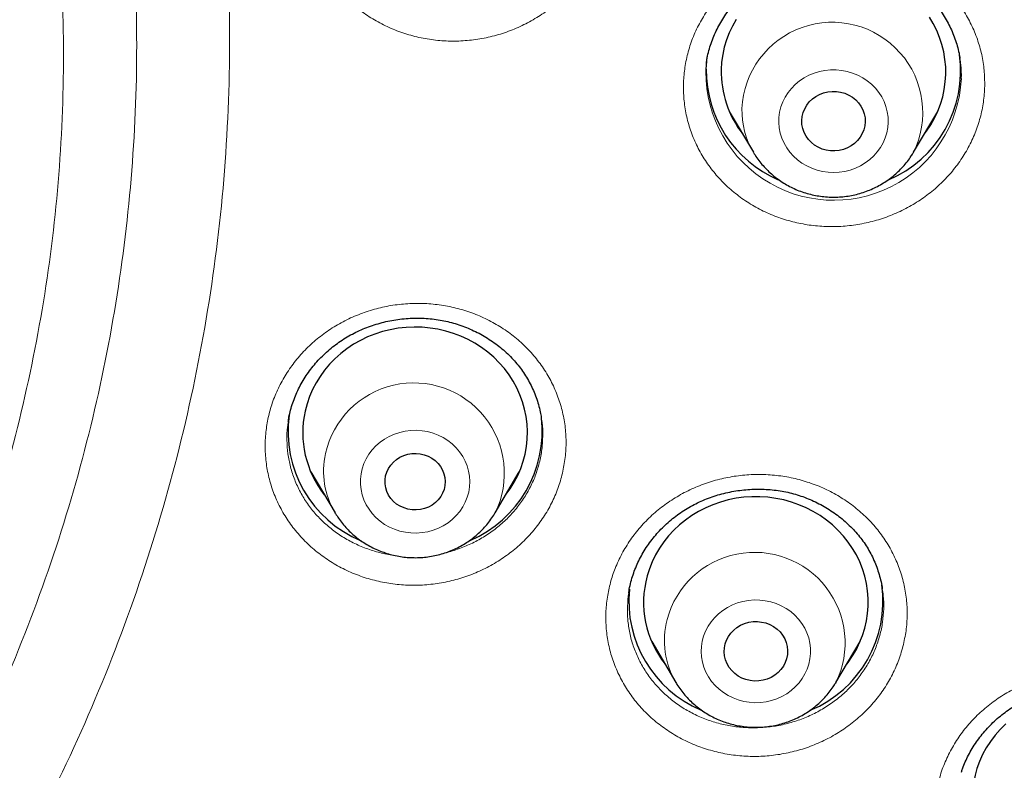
# Model space of a CAD drawing. Header units: millimetres. Extents: x 8 to 971, y 12 to 977.
# Tile 143 of 196: x 366 to 379, y 787 to 797. Entities that reach past the tile are written whole.
import ezdxf

# ---------------------------------------------------------------- set-up
doc = ezdxf.new("R2010")
doc.units = ezdxf.units.MM

msp = doc.modelspace()

# ---------------------------------------------------------------- linework, layer by layer
at = {"color": 7, "linetype": 'Continuous', "lineweight": 30}
for p, q in [((375.054, 796.886), (375.053, 796.881)), ((375.359, 796.235), (375.681, 795.689)), ((377.821, 795.689), (378.143, 796.235)), ((378.076, 796.105), (378.052, 796.081)), ((372.85, 792.138), (372.849, 792.142)), ((369.772, 791.417), (370.094, 790.871)), ((372.233, 790.871), (372.555, 791.417)), ((369.87, 791.251), (369.843, 791.277)), ((372.491, 791.29), (372.465, 791.264)), ((372.233, 790.871), (372.231, 790.868)), ((374.323, 789.151), (374.645, 788.604)), ((376.784, 788.604), (377.106, 789.151)), ((377.037, 789.018), (377.017, 788.999)), ((376.784, 788.604), (376.78, 788.596))]:
    msp.add_line(p, q, dxfattribs=at)
at = {"color": 252, "linetype": 'Continuous', "lineweight": 0}
for p, q in [((375.465, 796.057), (375.439, 796.083)), ((378.071, 796.097), (378.049, 796.076)), ((369.868, 791.255), (369.841, 791.282)), ((372.491, 791.291), (372.466, 791.266)), ((372.231, 790.868), (372.221, 790.852)), ((374.425, 788.977), (374.401, 789.001)), ((377.033, 789.012), (377.014, 788.994))]:
    msp.add_line(p, q, dxfattribs=at)
at = {"color": 7, "linetype": 'Continuous', "lineweight": 30, "flags": 128}
for points in [[(375.451, 797.464), (375.401, 797.375), (375.358, 797.283), (375.322, 797.189), (375.293, 797.092), (375.271, 796.993), (375.257, 796.893), (375.251, 796.793)], [(377.963, 795.931), (377.994, 795.972), (378.051, 796.057), (378.101, 796.146), (378.144, 796.238), (378.18, 796.333), (378.209, 796.43), (378.23, 796.528), (378.244, 796.628), (378.25, 796.729), (378.249, 796.829), (378.24, 796.93), (378.223, 797.029), (378.199, 797.127), (378.168, 797.223), (378.129, 797.317), (378.083, 797.408), (378.031, 797.496)], [(375.051, 796.797), (375.058, 796.904), (375.064, 796.962)], [(376.327, 796.113), (376.332, 796.167), (376.346, 796.22), (376.366, 796.271), (376.394, 796.319), (376.428, 796.362), (376.469, 796.401), (376.514, 796.435), (376.565, 796.462), (376.618, 796.482), (376.674, 796.496), (376.732, 796.502), (376.789, 796.501), (376.846, 796.492), (376.902, 796.476), (376.954, 796.453), (377.003, 796.424), (377.047, 796.389), (377.086, 796.348), (377.118, 796.303), (377.143, 796.254), (377.161, 796.203), (377.172, 796.149), (377.174, 796.095), (377.169, 796.041), (377.156, 795.988), (377.136, 795.937), (377.108, 795.889), (377.073, 795.846), (377.033, 795.807), (376.987, 795.774), (376.937, 795.746), (376.884, 795.726), (376.828, 795.712), (376.77, 795.706), (376.712, 795.708), (376.655, 795.716), (376.6, 795.732), (376.547, 795.755), (376.499, 795.784), (376.455, 795.819), (376.416, 795.86), (376.384, 795.905), (376.358, 795.954), (376.34, 796.005), (376.33, 796.059), (376.327, 796.113)], [(372.376, 791.113), (372.433, 791.192), (372.487, 791.279), (372.534, 791.369), (372.574, 791.463), (372.607, 791.559), (372.632, 791.656), (372.65, 791.755), (372.661, 791.856), (372.663, 791.956), (372.659, 792.057), (372.646, 792.157), (372.626, 792.255), (372.599, 792.353), (372.564, 792.448), (372.522, 792.54), (372.473, 792.63), (372.418, 792.716), (372.356, 792.798), (372.288, 792.876), (372.214, 792.949), (372.135, 793.017), (372.051, 793.079), (371.963, 793.136), (371.87, 793.186), (371.774, 793.231), (371.675, 793.268), (371.573, 793.299), (371.469, 793.323), (371.363, 793.34), (371.256, 793.35), (371.149, 793.352), (371.042, 793.348), (370.936, 793.336), (370.831, 793.317), (370.727, 793.292), (370.626, 793.259), (370.528, 793.22), (370.432, 793.174), (370.341, 793.122), (370.253, 793.063), (370.171, 793), (370.093, 792.93), (370.021, 792.856), (369.954, 792.777), (369.894, 792.694), (369.84, 792.607), (369.793, 792.517), (369.753, 792.423), (369.72, 792.328), (369.695, 792.23)], [(370.77, 791.363), (370.785, 791.414), (370.808, 791.462), (370.837, 791.507), (370.873, 791.547), (370.915, 791.583), (370.961, 791.613), (371.011, 791.636), (371.064, 791.652), (371.12, 791.662), (371.176, 791.664), (371.231, 791.659), (371.286, 791.646), (371.338, 791.627), (371.387, 791.6), (371.431, 791.568), (371.47, 791.53), (371.503, 791.488), (371.53, 791.442), (371.549, 791.392), (371.561, 791.341), (371.565, 791.288), (371.562, 791.235), (371.55, 791.184), (371.531, 791.134), (371.505, 791.088), (371.472, 791.045), (371.434, 791.007), (371.39, 790.974), (371.341, 790.948), (371.289, 790.928), (371.235, 790.915), (371.179, 790.909), (371.123, 790.911), (371.068, 790.92), (371.015, 790.936), (370.964, 790.958), (370.917, 790.988), (370.876, 791.023), (370.839, 791.063), (370.809, 791.108), (370.786, 791.156), (370.771, 791.206), (370.763, 791.258), (370.762, 791.311), (370.77, 791.363)], [(376.927, 788.847), (376.946, 788.872), (377.004, 788.957), (377.056, 789.045), (377.1, 789.136), (377.138, 789.231), (377.168, 789.327), (377.191, 789.425), (377.206, 789.525), (377.214, 789.625), (377.214, 789.726), (377.206, 789.826), (377.191, 789.926), (377.168, 790.024), (377.138, 790.121), (377.101, 790.215), (377.056, 790.307), (377.005, 790.395), (376.947, 790.48), (376.883, 790.56), (376.813, 790.636), (376.737, 790.708), (376.656, 790.773), (376.571, 790.834), (376.481, 790.888), (376.387, 790.937), (376.289, 790.978), (376.189, 791.014), (376.086, 791.042), (375.982, 791.063), (375.876, 791.078), (375.769, 791.085), (375.662, 791.085), (375.555, 791.078), (375.449, 791.064), (375.344, 791.042), (375.242, 791.014), (375.141, 790.979), (375.044, 790.937), (374.95, 790.889), (374.86, 790.835), (374.774, 790.774), (374.693, 790.709), (374.617, 790.637), (374.547, 790.561), (374.483, 790.481), (374.425, 790.396), (374.374, 790.308), (374.329, 790.216), (374.292, 790.122), (374.261, 790.026)], [(370.1, 790.86), (370.097, 790.866), (370.094, 790.871)], [(375.304, 789.118), (375.322, 789.17), (375.348, 789.219), (375.38, 789.264), (375.418, 789.304), (375.462, 789.34), (375.511, 789.369), (375.564, 789.392), (375.619, 789.408), (375.676, 789.416), (375.734, 789.418), (375.791, 789.411), (375.847, 789.398), (375.901, 789.377), (375.951, 789.35), (375.997, 789.317), (376.037, 789.278), (376.072, 789.234), (376.099, 789.187), (376.12, 789.136), (376.133, 789.083), (376.138, 789.029), (376.136, 788.975), (376.125, 788.921), (376.107, 788.869), (376.082, 788.821), (376.049, 788.776), (376.011, 788.735), (375.967, 788.7), (375.918, 788.67), (375.866, 788.648), (375.81, 788.632), (375.753, 788.623), (375.695, 788.622), (375.638, 788.628), (375.582, 788.642), (375.528, 788.662), (375.478, 788.689), (375.433, 788.723), (375.392, 788.761), (375.358, 788.805), (375.33, 788.853), (375.309, 788.904), (375.296, 788.957), (375.291, 789.011), (375.294, 789.065), (375.304, 789.118)], [(379.051, 788.049), (378.977, 787.976), (378.909, 787.898), (378.847, 787.816), (378.792, 787.73), (378.743, 787.641), (378.701, 787.548), (378.666, 787.453)]]:
    msp.add_lwpolyline(points, dxfattribs=at)
at = {"color": 252, "linetype": 'Continuous', "lineweight": 0, "flags": 128}
for points in [[(377.481, 796.088), (377.479, 796.159), (377.469, 796.229), (377.452, 796.298), (377.427, 796.365), (377.395, 796.428), (377.356, 796.489), (377.31, 796.545), (377.259, 796.597), (377.202, 796.644), (377.141, 796.684), (377.075, 796.719), (377.006, 796.747), (376.935, 796.768), (376.861, 796.783), (376.786, 796.79), (376.711, 796.789), (376.636, 796.782), (376.563, 796.767), (376.491, 796.746), (376.422, 796.717), (376.357, 796.682), (376.296, 796.641), (376.239, 796.594), (376.189, 796.542), (376.144, 796.486), (376.105, 796.425), (376.073, 796.361), (376.049, 796.294), (376.032, 796.225), (376.022, 796.155), (376.021, 796.084), (376.027, 796.014), (376.04, 795.944), (376.062, 795.877), (376.09, 795.811), (376.126, 795.749), (376.168, 795.69), (376.216, 795.636), (376.27, 795.587), (376.329, 795.543), (376.393, 795.506), (376.46, 795.474), (376.531, 795.45), (376.604, 795.432), (376.678, 795.421), (376.753, 795.418), (376.828, 795.422), (376.902, 795.433), (376.975, 795.451), (377.045, 795.476), (377.113, 795.508), (377.176, 795.546), (377.235, 795.59), (377.288, 795.639), (377.336, 795.694), (377.378, 795.752), (377.413, 795.815), (377.441, 795.881), (377.462, 795.948), (377.476, 796.018), (377.481, 796.088)], [(371.879, 791.147), (371.89, 791.217), (371.894, 791.287), (371.89, 791.358), (371.878, 791.428), (371.859, 791.496), (371.832, 791.562), (371.799, 791.625), (371.758, 791.685), (371.712, 791.74), (371.659, 791.791), (371.601, 791.836), (371.539, 791.875), (371.472, 791.908), (371.403, 791.935), (371.33, 791.955), (371.256, 791.967), (371.181, 791.973), (371.106, 791.971), (371.032, 791.961), (370.958, 791.945), (370.887, 791.922), (370.819, 791.892), (370.755, 791.855), (370.695, 791.813), (370.64, 791.765), (370.59, 791.712), (370.547, 791.654), (370.51, 791.593), (370.48, 791.528), (370.457, 791.46), (370.442, 791.391), (370.434, 791.321), (370.434, 791.25), (370.442, 791.18), (370.457, 791.111), (370.48, 791.044), (370.51, 790.979), (370.548, 790.917), (370.591, 790.86), (370.641, 790.807), (370.696, 790.759), (370.756, 790.716), (370.821, 790.68), (370.889, 790.65), (370.96, 790.627), (371.033, 790.611), (371.108, 790.602), (371.183, 790.6), (371.258, 790.606), (371.332, 790.618), (371.404, 790.638), (371.474, 790.665), (371.54, 790.698), (371.603, 790.738), (371.66, 790.783), (371.713, 790.834), (371.759, 790.889), (371.8, 790.949), (371.833, 791.012), (371.86, 791.078), (371.879, 791.147)], [(376.422, 788.85), (376.437, 788.919), (376.444, 788.989), (376.444, 789.06), (376.436, 789.13), (376.42, 789.199), (376.396, 789.266), (376.366, 789.331), (376.328, 789.392), (376.284, 789.45), (376.234, 789.502), (376.179, 789.55), (376.118, 789.592), (376.053, 789.628), (375.985, 789.657), (375.914, 789.68), (375.84, 789.696), (375.766, 789.704), (375.691, 789.706), (375.616, 789.7), (375.542, 789.687), (375.47, 789.666), (375.4, 789.639), (375.334, 789.606), (375.272, 789.566), (375.215, 789.52), (375.163, 789.469), (375.116, 789.413), (375.076, 789.354), (375.043, 789.29), (375.017, 789.224), (374.999, 789.155), (374.988, 789.085), (374.984, 789.015), (374.989, 788.944), (375.001, 788.875), (375.02, 788.806), (375.047, 788.74), (375.082, 788.677), (375.122, 788.618), (375.169, 788.563), (375.222, 788.513), (375.28, 788.468), (375.343, 788.429), (375.41, 788.396), (375.48, 788.37), (375.552, 788.351), (375.626, 788.338), (375.701, 788.333), (375.776, 788.336), (375.851, 788.345), (375.924, 788.362), (375.995, 788.386), (376.062, 788.416), (376.127, 788.453), (376.187, 788.496), (376.241, 788.544), (376.291, 788.598), (376.334, 788.655), (376.37, 788.717), (376.4, 788.782), (376.422, 788.85)]]:
    msp.add_lwpolyline(points, dxfattribs=at)
at = {"color": 252, "linetype": 'Continuous', "lineweight": 0}
for centre, radius, start, end in [((376.735, 796.218), 1.208, 333.6045, 177.4682), ((376.754, 796.753), 1.706, 175.7024, 357.3723), ((376.622, 796.247), 1.094, 178.7025, 210.8242), ((371.146, 791.398), 1.209, 334.1341, 167.4206), ((371.03, 791.428), 1.09, 167.6039, 210.7219), ((375.697, 789.133), 1.209, 334.0718, 164.9935), ((375.582, 789.161), 1.09, 164.8476, 211.1922), ((380.085, 786.536), 1.209, 334.108, 162.6455)]:
    msp.add_arc(centre, radius, start, end, dxfattribs=at)
at = {"color": 7, "linetype": 'Continuous', "lineweight": 30}
for centre, radius, start, end in [((376.868, 796.774), 1.58, 292.9356, 7.8811), ((376.645, 796.784), 1.593, 179.5431, 246.6095), ((376.605, 796.765), 1.354, 178.8268, 218.0164), ((371.046, 791.957), 1.58, 172.1266, 247.481), ((371.008, 791.943), 1.345, 167.7029, 218.1315), ((371.277, 791.959), 1.584, 293.1153, 6.5942), ((375.559, 789.677), 1.344, 164.9454, 218.1276), ((375.83, 789.691), 1.582, 292.7405, 7.8274), ((375.598, 789.691), 1.581, 174.3016, 247.0667), ((379.95, 787.043), 1.347, 162.3044, 222.5567)]:
    msp.add_arc(centre, radius, start, end, dxfattribs=at)
at = {"color": 252, "linetype": 'Continuous', "lineweight": 0}
for points, knots in [([(297.761, 797.426), (297.779, 798.366), (297.816, 800.237), (298.115, 803.024), (298.594, 805.775), (299.27, 808.49), (300.138, 811.168), (301.195, 813.799), (302.428, 816.362), (303.829, 818.833), (305.395, 821.201), (307.124, 823.467), (309.017, 825.629), (311.065, 827.679), (313.247, 829.604), (315.549, 831.383), (317.959, 833.008), (320.48, 834.479), (323.109, 835.796), (325.836, 836.954), (328.636, 837.947), (331.487, 838.763), (334.376, 839.397), (337.303, 839.85), (340.269, 840.121), (343.26, 840.211), (346.251, 840.121), (349.217, 839.85), (352.145, 839.397), (355.034, 838.763), (357.884, 837.947), (360.683, 836.954), (363.411, 835.796), (366.04, 834.478), (368.561, 833.007), (370.971, 831.382), (373.272, 829.603), (375.454, 827.679), (377.502, 825.628), (379.396, 823.466), (381.125, 821.2), (382.69, 818.832), (384.092, 816.361), (385.324, 813.799), (386.381, 811.168), (387.249, 808.489), (387.925, 805.774), (388.404, 803.023), (388.703, 800.237), (388.74, 798.366), (388.758, 797.426)], [0, 0, 0, 0, 0.020985, 0.041789, 0.062502, 0.083215, 0.104018, 0.125, 0.145987, 0.166791, 0.187505, 0.208217, 0.229019, 0.25, 0.270986, 0.291791, 0.312505, 0.333217, 0.354019, 0.375, 0.395986, 0.416791, 0.437505, 0.458217, 0.479019, 0.5, 0.520986, 0.541791, 0.562505, 0.583217, 0.604019, 0.625, 0.645986, 0.666791, 0.687505, 0.708217, 0.729019, 0.75, 0.770986, 0.791791, 0.812505, 0.833217, 0.854019, 0.875, 0.895985, 0.916789, 0.937502, 0.958215, 0.979017, 1, 1, 1, 1]), ([(339.798, 773.529), (339.084, 773.638), (337.655, 773.856), (335.559, 774.4), (333.572, 775.079), (331.704, 775.889), (329.961, 776.806), (328.299, 777.85), (326.729, 779.012), (325.262, 780.287), (323.905, 781.666), (322.668, 783.141), (321.558, 784.703), (320.581, 786.341), (319.744, 788.047), (319.053, 789.809), (318.51, 791.616), (318.12, 793.458), (317.885, 795.323), (317.807, 797.199), (317.885, 799.076), (318.12, 800.941), (318.51, 802.783), (319.053, 804.59), (319.744, 806.352), (320.581, 808.058), (321.558, 809.696), (322.668, 811.258), (323.905, 812.733), (325.262, 814.112), (326.729, 815.387), (328.299, 816.549), (329.961, 817.593), (331.704, 818.51), (333.519, 819.296), (335.394, 819.946), (337.318, 820.456), (339.278, 820.823), (341.263, 821.043), (343.26, 821.117), (345.257, 821.043), (347.241, 820.823), (349.201, 820.456), (351.125, 819.946), (353, 819.296), (354.815, 818.51), (356.558, 817.593), (358.22, 816.549), (359.79, 815.387), (361.257, 814.112), (362.614, 812.733), (363.851, 811.258), (364.961, 809.696), (365.938, 808.058), (366.775, 806.352), (367.466, 804.59), (368.009, 802.783), (368.399, 800.941), (368.634, 799.076), (368.712, 797.199), (368.634, 795.323), (368.399, 793.458), (368.009, 791.616), (367.466, 789.809), (366.775, 788.047), (365.938, 786.341), (364.961, 784.703), (363.851, 783.141), (362.614, 781.666), (361.257, 780.287), (359.79, 779.012), (358.22, 777.85), (356.558, 776.806), (354.815, 775.889), (352.95, 775.08), (350.968, 774.403), (348.88, 773.86), (347.457, 773.641), (346.745, 773.532)], [0, 0, 0, 0, 0.014209, 0.028417, 0.042626, 0.055696, 0.068766, 0.081836, 0.094907, 0.107977, 0.121047, 0.134117, 0.147187, 0.160257, 0.173327, 0.186398, 0.199468, 0.212538, 0.225608, 0.238678, 0.251748, 0.264818, 0.277889, 0.290959, 0.304029, 0.317099, 0.330169, 0.343239, 0.356309, 0.36938, 0.38245, 0.39552, 0.40859, 0.42166, 0.43473, 0.4478, 0.460871, 0.473941, 0.487011, 0.500081, 0.513151, 0.526221, 0.539292, 0.552362, 0.565432, 0.578502, 0.591572, 0.604642, 0.617712, 0.630783, 0.643853, 0.656923, 0.669993, 0.683063, 0.696133, 0.709203, 0.722274, 0.735344, 0.748414, 0.761484, 0.774554, 0.787624, 0.800694, 0.813765, 0.826835, 0.839905, 0.852975, 0.866045, 0.879115, 0.892186, 0.905256, 0.918326, 0.931396, 0.944466, 0.957536, 0.971691, 0.985845, 1, 1, 1, 1]), ([(346.66, 774.616), (347.327, 774.721), (348.662, 774.93), (350.619, 775.442), (352.485, 776.082), (354.251, 776.847), (355.909, 777.72), (357.49, 778.712), (358.983, 779.818), (360.379, 781.031), (361.669, 782.342), (362.846, 783.745), (363.902, 785.231), (364.831, 786.789), (365.627, 788.411), (366.285, 790.087), (366.801, 791.807), (367.172, 793.559), (367.395, 795.333), (367.47, 797.118), (367.395, 798.903), (367.172, 800.677), (366.801, 802.429), (366.285, 804.148), (365.627, 805.824), (364.831, 807.446), (363.902, 809.005), (362.846, 810.49), (361.669, 811.893), (360.379, 813.205), (358.983, 814.417), (357.49, 815.523), (355.909, 816.515), (354.251, 817.388), (352.524, 818.136), (350.741, 818.754), (348.911, 819.239), (347.047, 819.588), (345.159, 819.798), (343.26, 819.868), (341.36, 819.798), (339.472, 819.588), (337.608, 819.239), (335.778, 818.754), (333.995, 818.136), (332.268, 817.388), (330.61, 816.515), (329.029, 815.523), (327.536, 814.417), (326.14, 813.205), (324.85, 811.893), (323.673, 810.49), (322.617, 809.005), (321.688, 807.446), (320.892, 805.824), (320.234, 804.148), (319.718, 802.429), (319.347, 800.677), (319.124, 798.903), (319.049, 797.118), (319.124, 795.333), (319.347, 793.559), (319.718, 791.807), (320.234, 790.087), (320.892, 788.411), (321.688, 786.789), (322.617, 785.231), (323.673, 783.745), (324.85, 782.342), (326.14, 781.031), (327.536, 779.818), (329.029, 778.712), (330.61, 777.72), (332.268, 776.847), (334.034, 776.082), (335.9, 775.442), (337.858, 774.93), (339.192, 774.721), (339.859, 774.616)], [0, 0, 0, 0, 0.013976, 0.027953, 0.041929, 0.055017, 0.068105, 0.081192, 0.09428, 0.107368, 0.120455, 0.133543, 0.146631, 0.159719, 0.172806, 0.185894, 0.198982, 0.212069, 0.225157, 0.238245, 0.251332, 0.26442, 0.277508, 0.290595, 0.303683, 0.316771, 0.329859, 0.342946, 0.356034, 0.369122, 0.382209, 0.395297, 0.408385, 0.421472, 0.43456, 0.447648, 0.460735, 0.473823, 0.486911, 0.499999, 0.513086, 0.526174, 0.539262, 0.552349, 0.565437, 0.578525, 0.591612, 0.6047, 0.617788, 0.630876, 0.643963, 0.657051, 0.670139, 0.683226, 0.696314, 0.709402, 0.722489, 0.735577, 0.748665, 0.761752, 0.77484, 0.787928, 0.801016, 0.814103, 0.827191, 0.840279, 0.853366, 0.866454, 0.879542, 0.892629, 0.905717, 0.918805, 0.931893, 0.94498, 0.958068, 0.972045, 0.986023, 1, 1, 1, 1]), ([(339.895, 775.418), (339.266, 775.519), (338.009, 775.721), (336.165, 776.207), (334.396, 776.815), (332.712, 777.545), (331.121, 778.382), (329.604, 779.334), (328.172, 780.396), (326.832, 781.559), (325.594, 782.818), (324.465, 784.164), (323.451, 785.589), (322.56, 787.085), (321.796, 788.642), (321.165, 790.25), (320.67, 791.9), (320.314, 793.581), (320.099, 795.283), (320.028, 796.996), (320.099, 798.709), (320.314, 800.411), (320.67, 802.092), (321.165, 803.742), (321.796, 805.35), (322.56, 806.907), (323.451, 808.403), (324.465, 809.828), (325.594, 811.174), (326.832, 812.433), (328.172, 813.596), (329.604, 814.657), (331.121, 815.61), (332.712, 816.447), (334.369, 817.165), (336.081, 817.758), (337.836, 818.224), (339.625, 818.558), (341.437, 818.759), (343.26, 818.827), (345.082, 818.759), (346.894, 818.558), (348.683, 818.224), (350.439, 817.758), (352.15, 817.165), (353.807, 816.447), (355.398, 815.61), (356.915, 814.657), (358.347, 813.596), (359.687, 812.433), (360.925, 811.174), (362.054, 809.828), (363.068, 808.403), (363.959, 806.907), (364.723, 805.35), (365.354, 803.742), (365.849, 802.092), (366.205, 800.411), (366.42, 798.709), (366.491, 796.996), (366.42, 795.283), (366.205, 793.581), (365.849, 791.9), (365.354, 790.25), (364.723, 788.642), (363.959, 787.085), (363.068, 785.589), (362.054, 784.164), (360.925, 782.818), (359.687, 781.559), (358.347, 780.396), (356.915, 779.334), (355.398, 778.382), (353.807, 777.545), (352.12, 776.814), (350.346, 776.205), (348.494, 775.717), (347.231, 775.515), (346.6, 775.415)], [0, 0, 0, 0, 0.013748, 0.027497, 0.041245, 0.05435, 0.067455, 0.080559, 0.093664, 0.106769, 0.119873, 0.132978, 0.146083, 0.159188, 0.172292, 0.185397, 0.198502, 0.211606, 0.224711, 0.237816, 0.250921, 0.264025, 0.27713, 0.290235, 0.30334, 0.316444, 0.329549, 0.342654, 0.355758, 0.368863, 0.381968, 0.395073, 0.408177, 0.421282, 0.434387, 0.447492, 0.460596, 0.473701, 0.486806, 0.49991, 0.513015, 0.52612, 0.539225, 0.552329, 0.565434, 0.578539, 0.591643, 0.604748, 0.617853, 0.630958, 0.644062, 0.657167, 0.670272, 0.683377, 0.696481, 0.709586, 0.722691, 0.735795, 0.7489, 0.762005, 0.77511, 0.788214, 0.801319, 0.814424, 0.827529, 0.840633, 0.853738, 0.866843, 0.879947, 0.893052, 0.906157, 0.919262, 0.932366, 0.945471, 0.958576, 0.972384, 0.986192, 1, 1, 1, 1]), ([(373.705, 799.217), (373.707, 799.147), (373.713, 799.005), (373.689, 798.794), (373.642, 798.585), (373.569, 798.383), (373.473, 798.189), (373.356, 798.006), (373.216, 797.837), (373.058, 797.683), (372.883, 797.546), (372.693, 797.429), (372.49, 797.332), (372.277, 797.256), (372.057, 797.205), (371.832, 797.176), (371.606, 797.171), (371.381, 797.19), (371.159, 797.233), (370.945, 797.299), (370.74, 797.388), (370.548, 797.497), (370.369, 797.626), (370.208, 797.774), (370.066, 797.938), (369.944, 798.116), (369.845, 798.306), (369.769, 798.505), (369.718, 798.708), (369.692, 798.909), (369.688, 799.113), (369.709, 799.32), (369.755, 799.529), (369.825, 799.732), (369.92, 799.927), (370.036, 800.11), (370.174, 800.281), (370.331, 800.436), (370.505, 800.574), (370.695, 800.693), (370.897, 800.791), (371.109, 800.867), (371.329, 800.921), (371.553, 800.951), (371.78, 800.957), (372.005, 800.94), (372.227, 800.898), (372.441, 800.833), (372.647, 800.747), (372.841, 800.638), (373.02, 800.51), (373.182, 800.364), (373.326, 800.201), (373.449, 800.024), (373.55, 799.834), (373.627, 799.635), (373.682, 799.429), (373.697, 799.288), (373.705, 799.217)], [0, 0, 0, 0, 0.01784, 0.035737, 0.053576, 0.071438, 0.089359, 0.107222, 0.125091, 0.143017, 0.160887, 0.178768, 0.196705, 0.214586, 0.232476, 0.250424, 0.268314, 0.28621, 0.304163, 0.322058, 0.339952, 0.357902, 0.375796, 0.393681, 0.411623, 0.429507, 0.44738, 0.465311, 0.483185, 0.499919, 0.516655, 0.53452, 0.552444, 0.570311, 0.588177, 0.6061, 0.623966, 0.641839, 0.659768, 0.677641, 0.695525, 0.713466, 0.73135, 0.749243, 0.767193, 0.785086, 0.802982, 0.820934, 0.83883, 0.856721, 0.87467, 0.892561, 0.910442, 0.928381, 0.946261, 0.964156, 0.982107, 1, 1, 1, 1]), ([(378.771, 796.571), (378.767, 796.501), (378.758, 796.359), (378.714, 796.15), (378.647, 795.946), (378.555, 795.751), (378.441, 795.565), (378.306, 795.392), (378.151, 795.235), (377.979, 795.095), (377.791, 794.973), (377.59, 794.872), (377.379, 794.792), (377.16, 794.735), (376.935, 794.701), (376.709, 794.691), (376.482, 794.705), (376.26, 794.743), (376.044, 794.804), (375.836, 794.888), (375.641, 794.993), (375.46, 795.119), (375.294, 795.262), (375.148, 795.423), (375.022, 795.598), (374.918, 795.786), (374.837, 795.984), (374.781, 796.189), (374.75, 796.395), (374.744, 796.599), (374.76, 796.802), (374.8, 797.007), (374.866, 797.212), (374.956, 797.408), (375.069, 797.594), (375.203, 797.768), (375.356, 797.926), (375.528, 798.068), (375.715, 798.191), (375.915, 798.294), (376.125, 798.375), (376.344, 798.433), (376.568, 798.469), (376.795, 798.48), (377.021, 798.467), (377.244, 798.431), (377.461, 798.371), (377.669, 798.289), (377.865, 798.185), (378.047, 798.061), (378.213, 797.918), (378.361, 797.759), (378.488, 797.584), (378.594, 797.397), (378.676, 797.2), (378.734, 796.995), (378.768, 796.784), (378.77, 796.642), (378.771, 796.571)], [0, 0, 0, 0, 0.01783, 0.035718, 0.053549, 0.071405, 0.089319, 0.107176, 0.125041, 0.142965, 0.160831, 0.178712, 0.19665, 0.214531, 0.232426, 0.250378, 0.268273, 0.286175, 0.304134, 0.322036, 0.339936, 0.357891, 0.37579, 0.393677, 0.411621, 0.429508, 0.447379, 0.465308, 0.48318, 0.499907, 0.516633, 0.534494, 0.552414, 0.570275, 0.588137, 0.606054, 0.623915, 0.641786, 0.659713, 0.677584, 0.69547, 0.713412, 0.731298, 0.749196, 0.767152, 0.78505, 0.802952, 0.820911, 0.838813, 0.856709, 0.874662, 0.892558, 0.910441, 0.92838, 0.946262, 0.964156, 0.982107, 1, 1, 1, 1]), ([(388.758, 797.426), (388.739, 796.495), (388.702, 794.632), (388.398, 791.846), (387.913, 789.079), (387.236, 786.349), (386.373, 783.669), (385.325, 781.053), (384.097, 778.506), (382.691, 776.038), (381.114, 773.657), (379.378, 771.378), (377.488, 769.213), (375.49, 767.208), (373.398, 765.36), (371.224, 763.667), (368.937, 762.104), (366.558, 760.664), (364.898, 759.825), (364.07, 759.406)], [0, 0, 0, 0, 0.059647, 0.119293, 0.179195, 0.239107, 0.298753, 0.35839, 0.418037, 0.477683, 0.537584, 0.597497, 0.657143, 0.716779, 0.77332, 0.829847, 0.88658, 0.943426, 1, 1, 1, 1]), ([(378.458, 796.675), (378.458, 796.675), (378.459, 796.736), (378.458, 796.825), (378.443, 796.913), (378.438, 796.941)], [0, 0, 0, 0, 0.003016, 0.677983, 1, 1, 1, 1]), ([(373.138, 791.426), (373.12, 791.357), (373.084, 791.22), (373.001, 791.022), (372.896, 790.833), (372.768, 790.657), (372.621, 790.494), (372.455, 790.348), (372.273, 790.22), (372.077, 790.112), (371.87, 790.024), (371.654, 789.96), (371.431, 789.918), (371.206, 789.899), (370.979, 789.905), (370.756, 789.934), (370.537, 789.987), (370.326, 790.062), (370.126, 790.16), (369.94, 790.277), (369.769, 790.414), (369.615, 790.569), (369.481, 790.738), (369.369, 790.921), (369.279, 791.115), (369.213, 791.317), (369.173, 791.525), (369.157, 791.737), (369.166, 791.944), (369.199, 792.145), (369.254, 792.342), (369.333, 792.537), (369.438, 792.726), (369.563, 792.904), (369.71, 793.067), (369.874, 793.214), (370.055, 793.344), (370.25, 793.453), (370.457, 793.542), (370.673, 793.609), (370.895, 793.652), (371.12, 793.671), (371.347, 793.668), (371.571, 793.64), (371.79, 793.589), (372.001, 793.515), (372.202, 793.419), (372.389, 793.302), (372.562, 793.167), (372.716, 793.013), (372.851, 792.844), (372.965, 792.662), (373.056, 792.469), (373.123, 792.267), (373.166, 792.06), (373.183, 791.848), (373.176, 791.636), (373.15, 791.496), (373.138, 791.426)], [0, 0, 0, 0, 0.01784, 0.035737, 0.053576, 0.071439, 0.089359, 0.107222, 0.125091, 0.143018, 0.160887, 0.178768, 0.196705, 0.214586, 0.232476, 0.250424, 0.268315, 0.28621, 0.304163, 0.322058, 0.339952, 0.357903, 0.375796, 0.39368, 0.411622, 0.429507, 0.44738, 0.465311, 0.483185, 0.49992, 0.516655, 0.534521, 0.552444, 0.57031, 0.588176, 0.6061, 0.623966, 0.641839, 0.659768, 0.677641, 0.695525, 0.713466, 0.73135, 0.749243, 0.767193, 0.785086, 0.802981, 0.820934, 0.83883, 0.856721, 0.874669, 0.892561, 0.910442, 0.92838, 0.946261, 0.964155, 0.982107, 1, 1, 1, 1]), ([(372.833, 791.583), (372.833, 791.583), (372.846, 791.642), (372.865, 791.761), (372.87, 791.941), (372.865, 792.068), (372.851, 792.132), (372.85, 792.138)], [0, 0, 0, 0, 0.001277, 0.323346, 0.646459, 0.968522, 1, 1, 1, 1]), ([(369.471, 792.09), (369.466, 792.067), (369.452, 791.984), (369.448, 791.839), (369.461, 791.66), (369.496, 791.483), (369.552, 791.311), (369.628, 791.146), (369.723, 790.991), (369.837, 790.847), (369.968, 790.716), (370.113, 790.6), (370.272, 790.5), (370.443, 790.418), (370.622, 790.355), (370.765, 790.318), (370.849, 790.308), (370.869, 790.306)], [0, 0, 0, 0, 0.0288872, 0.1016513, 0.1746517, 0.2474136, 0.320225, 0.3932695, 0.4660828, 0.5389281, 0.6120059, 0.6848556, 0.7577081, 0.830794, 0.9036469, 0.9764736, 1, 1, 1, 1]), ([(371.558, 790.334), (371.562, 790.335), (371.629, 790.348), (371.755, 790.39), (371.932, 790.463), (372.098, 790.556), (372.253, 790.665), (372.394, 790.79), (372.519, 790.928), (372.627, 791.078), (372.717, 791.239), (372.788, 791.407), (372.818, 791.524), (372.833, 791.583)], [0, 0, 0, 0, 0.006815, 0.106179, 0.205467, 0.305072, 0.404361, 0.503597, 0.603148, 0.702388, 0.801484, 0.900899, 1, 1, 1, 1]), ([(377.672, 789.06), (377.651, 788.992), (377.609, 788.856), (377.515, 788.661), (377.402, 788.477), (377.266, 788.306), (377.11, 788.149), (376.938, 788.01), (376.749, 787.889), (376.548, 787.789), (376.337, 787.71), (376.118, 787.654), (375.893, 787.621), (375.667, 787.611), (375.441, 787.626), (375.218, 787.665), (375.002, 787.726), (374.795, 787.81), (374.6, 787.916), (374.419, 788.041), (374.255, 788.185), (374.109, 788.345), (373.983, 788.52), (373.88, 788.708), (373.799, 788.905), (373.743, 789.11), (373.713, 789.32), (373.707, 789.532), (373.727, 789.739), (373.769, 789.939), (373.834, 790.133), (373.922, 790.325), (374.036, 790.51), (374.17, 790.683), (374.324, 790.84), (374.496, 790.98), (374.683, 791.103), (374.883, 791.204), (375.094, 791.284), (375.313, 791.342), (375.537, 791.376), (375.764, 791.387), (375.99, 791.374), (376.213, 791.337), (376.429, 791.277), (376.637, 791.195), (376.833, 791.09), (377.015, 790.966), (377.181, 790.824), (377.328, 790.664), (377.455, 790.49), (377.56, 790.303), (377.641, 790.106), (377.699, 789.902), (377.732, 789.692), (377.738, 789.48), (377.721, 789.268), (377.688, 789.129), (377.672, 789.06)], [0, 0, 0, 0, 0.0178309, 0.0357179, 0.0535487, 0.0714057, 0.089319, 0.1071761, 0.125042, 0.1429651, 0.1608313, 0.1787122, 0.1966501, 0.2145311, 0.2324262, 0.2503783, 0.2682734, 0.2861753, 0.3041344, 0.3220366, 0.3399358, 0.3578916, 0.3757906, 0.3936775, 0.4116217, 0.4295078, 0.4473796, 0.4653084, 0.4831798, 0.4999065, 0.5166334, 0.5344952, 0.5524133, 0.5702753, 0.588137, 0.6060545, 0.623916, 0.6417866, 0.6597135, 0.677584, 0.6954698, 0.7134126, 0.7312985, 0.7491967, 0.7671518, 0.7850502, 0.8029526, 0.8209113, 0.8388139, 0.8567098, 0.8746628, 0.8925584, 0.910441, 0.9283802, 0.9462619, 0.9641564, 0.9821071, 1, 1, 1, 1]), ([(374.016, 789.8), (374.009, 789.741), (373.995, 789.622), (374.001, 789.443), (374.026, 789.264), (374.074, 789.09), (374.143, 788.922), (374.231, 788.763), (374.338, 788.615), (374.462, 788.479), (374.602, 788.356), (374.756, 788.25), (374.922, 788.161), (375.098, 788.09), (375.282, 788.038), (375.471, 788.006), (375.663, 787.994), (375.856, 788.003), (376.047, 788.031), (376.234, 788.079), (376.413, 788.147), (376.584, 788.233), (376.744, 788.336), (376.891, 788.455), (377.023, 788.588), (377.139, 788.734), (377.236, 788.891), (377.315, 789.056), (377.351, 789.172), (377.369, 789.23)], [0, 0, 0, 0, 0.036483, 0.073617, 0.110633, 0.147683, 0.184851, 0.221899, 0.258972, 0.296166, 0.333239, 0.370318, 0.407516, 0.444596, 0.481657, 0.518837, 0.555898, 0.592924, 0.630068, 0.667094, 0.704081, 0.741187, 0.778173, 0.815134, 0.852213, 0.889175, 0.926077, 0.963098, 1, 1, 1, 1]), ([(377.369, 789.23), (377.369, 789.23), (377.385, 789.289), (377.41, 789.407), (377.424, 789.587), (377.423, 789.737), (377.407, 789.824), (377.402, 789.853)], [0, 0, 0, 0, 0.00129, 0.287541, 0.574709, 0.860945, 1, 1, 1, 1]), ([(378.186, 787.39), (378.186, 787.391), (378.208, 787.459), (378.261, 787.593), (378.362, 787.783), (378.485, 787.963), (378.629, 788.128), (378.792, 788.278), (378.97, 788.41), (379.164, 788.523), (379.369, 788.615), (379.584, 788.685), (379.806, 788.732), (380.031, 788.756), (380.257, 788.756), (380.482, 788.732), (380.702, 788.685), (380.915, 788.615), (381.117, 788.523), (381.307, 788.41), (381.482, 788.277), (381.639, 788.127), (381.777, 787.961), (381.894, 787.781), (381.988, 787.589), (382.058, 787.389), (382.104, 787.182), (382.124, 786.972), (382.12, 786.76), (382.09, 786.554), (382.038, 786.357), (381.964, 786.166), (381.867, 785.978), (381.745, 785.798), (381.602, 785.631), (381.441, 785.481), (381.263, 785.347), (381.07, 785.233), (380.865, 785.14), (380.651, 785.068), (380.43, 785.019), (380.205, 784.994), (379.978, 784.993), (379.753, 785.015), (379.533, 785.061), (379.32, 785.13), (379.117, 785.22), (378.926, 785.332), (378.75, 785.463), (378.592, 785.612), (378.453, 785.778), (378.335, 785.957), (378.239, 786.147), (378.167, 786.347), (378.12, 786.554), (378.097, 786.764), (378.101, 786.975), (378.128, 787.185), (378.167, 787.322), (378.186, 787.39)], [0, 0, 0, 0, 0.000144, 0.0179941, 0.0359012, 0.0537511, 0.0716005, 0.0895071, 0.1073572, 0.1252188, 0.1431377, 0.1609998, 0.1788814, 0.1968201, 0.214702, 0.2326022, 0.2505595, 0.2684599, 0.2863693, 0.3043357, 0.3222452, 0.3401507, 0.3581128, 0.376018, 0.3939078, 0.4118542, 0.4297432, 0.4476132, 0.4655388, 0.4834075, 0.5001256, 0.5168422, 0.534699, 0.5526115, 0.5704674, 0.5883229, 0.6062353, 0.6240913, 0.6419591, 0.6598835, 0.6777514, 0.6956395, 0.7135846, 0.7314728, 0.7493772, 0.7673387, 0.7852432, 0.8031526, 0.8211198, 0.8390297, 0.8569304, 0.8748891, 0.8927906, 0.9106736, 0.928614, 0.9464973, 0.9643128, 0.9821851, 1, 1, 1, 1])]:
    msp.add_open_spline(points, degree=3, knots=knots, dxfattribs=at)
at = {"color": 7, "linetype": 'Continuous', "lineweight": 30}
for points, knots in [([(340.08, 755.314), (338.877, 755.42), (336.473, 755.633), (332.915, 756.297), (329.422, 757.208), (326.048, 758.376), (322.809, 759.778), (319.723, 761.402), (316.782, 763.249), (314.004, 765.307), (311.407, 767.563), (309.006, 770.004), (306.816, 772.614), (304.851, 775.377), (303.123, 778.277), (301.642, 781.296), (300.418, 784.414), (299.458, 787.613), (298.768, 790.873), (298.352, 794.173), (298.213, 797.494), (298.352, 800.816), (298.768, 804.116), (299.458, 807.376), (300.418, 810.575), (301.642, 813.693), (303.123, 816.712), (304.851, 819.612), (306.816, 822.375), (309.006, 824.985), (311.407, 827.426), (314.004, 829.682), (316.782, 831.74), (319.723, 833.586), (322.809, 835.21), (326.021, 836.602), (329.339, 837.752), (332.744, 838.655), (336.213, 839.303), (339.725, 839.694), (343.26, 839.824), (346.794, 839.694), (350.306, 839.303), (353.775, 838.655), (357.18, 837.752), (360.498, 836.602), (363.71, 835.21), (366.796, 833.586), (369.737, 831.74), (372.515, 829.682), (375.112, 827.426), (377.513, 824.985), (379.703, 822.375), (381.668, 819.612), (383.396, 816.712), (384.877, 813.693), (386.101, 810.575), (387.061, 807.376), (387.751, 804.116), (388.167, 800.816), (388.306, 797.494), (388.167, 794.173), (387.751, 790.873), (387.061, 787.613), (386.101, 784.414), (384.877, 781.296), (383.396, 778.277), (381.668, 775.377), (379.703, 772.614), (377.513, 770.004), (375.112, 767.563), (372.515, 765.307), (369.737, 763.249), (366.796, 761.402), (363.71, 759.778), (360.471, 758.376), (357.097, 757.208), (353.604, 756.297), (350.047, 755.633), (347.642, 755.42), (346.439, 755.314)], [0, 0, 0, 0, 0.013106, 0.026212, 0.039318, 0.052424, 0.065212, 0.078, 0.090788, 0.103576, 0.116364, 0.129151, 0.141939, 0.154727, 0.167515, 0.180303, 0.193091, 0.205879, 0.218667, 0.231454, 0.244242, 0.25703, 0.269818, 0.282606, 0.295394, 0.308182, 0.32097, 0.333758, 0.346545, 0.359333, 0.372121, 0.384909, 0.397697, 0.410485, 0.423273, 0.436061, 0.448848, 0.461636, 0.474424, 0.487212, 0.5, 0.512788, 0.525576, 0.538364, 0.551152, 0.563939, 0.576727, 0.589515, 0.602303, 0.615091, 0.627879, 0.640667, 0.653455, 0.666242, 0.67903, 0.691818, 0.704606, 0.717394, 0.730182, 0.74297, 0.755758, 0.768546, 0.781333, 0.794121, 0.806909, 0.819697, 0.832485, 0.845273, 0.858061, 0.870849, 0.883636, 0.896424, 0.909212, 0.922, 0.934788, 0.947576, 0.960682, 0.973788, 0.986894, 1, 1, 1, 1]), ([(364.833, 758.173), (364.904, 758.206), (365.164, 758.331), (365.602, 758.549), (366.135, 758.82), (366.637, 759.085), (367.111, 759.341), (367.558, 759.589), (367.983, 759.831), (368.386, 760.065), (368.765, 760.29), (369.12, 760.505), (369.45, 760.709), (369.755, 760.901), (370.036, 761.08), (370.293, 761.246), (370.525, 761.399), (370.735, 761.538), (370.921, 761.664), (371.085, 761.775), (371.227, 761.872), (371.346, 761.954), (371.444, 762.022), (371.516, 762.072), (371.567, 762.107), (371.6, 762.13), (371.624, 762.147), (371.644, 762.161), (371.672, 762.181), (371.715, 762.211), (371.78, 762.257), (371.865, 762.317), (371.969, 762.391), (372.093, 762.48), (372.236, 762.583), (372.397, 762.701), (372.571, 762.829), (372.751, 762.963), (373.037, 763.177), (373.424, 763.472), (374.036, 763.952), (374.76, 764.542), (375.451, 765.132), (375.993, 765.612), (376.393, 765.975), (376.788, 766.341), (377.133, 766.67), (377.436, 766.963), (377.702, 767.225), (377.979, 767.502), (378.266, 767.795), (378.571, 768.111), (378.892, 768.451), (379.229, 768.816), (379.577, 769.2), (379.933, 769.604), (380.299, 770.029), (380.666, 770.465), (381.032, 770.912), (381.397, 771.37), (381.768, 771.847), (382.143, 772.344), (382.452, 772.766), (382.696, 773.106), (382.873, 773.357), (383.044, 773.602), (383.205, 773.836), (383.353, 774.054), (383.495, 774.267), (383.63, 774.47), (383.756, 774.664), (383.866, 774.834), (383.955, 774.973), (384.025, 775.083), (384.079, 775.168), (384.123, 775.237), (384.158, 775.293), (384.187, 775.339), (384.215, 775.384), (384.247, 775.435), (384.285, 775.497), (384.334, 775.577), (384.395, 775.676), (384.469, 775.796), (384.551, 775.933), (384.64, 776.08), (384.731, 776.233), (384.866, 776.462), (385.046, 776.771), (385.285, 777.193), (385.543, 777.66), (385.818, 778.175), (386.103, 778.726), (386.396, 779.312), (386.692, 779.93), (386.984, 780.563), (387.269, 781.21), (387.541, 781.857), (387.8, 782.502), (388.047, 783.146), (388.243, 783.685), (388.394, 784.114), (388.502, 784.43), (388.605, 784.738), (388.7, 785.029), (388.785, 785.295), (388.859, 785.534), (388.924, 785.745), (388.979, 785.93), (389.026, 786.088), (389.06, 786.204), (389.083, 786.286), (389.098, 786.338), (389.111, 786.382), (389.121, 786.418), (389.131, 786.453), (389.143, 786.494), (389.159, 786.552), (389.181, 786.629), (389.208, 786.728), (389.242, 786.849), (389.28, 786.991), (389.324, 787.155), (389.373, 787.341), (389.425, 787.543), (389.479, 787.756), (389.533, 787.972), (389.586, 788.19), (389.637, 788.405), (389.685, 788.615), (389.749, 788.897), (389.825, 789.246), (389.911, 789.658), (389.988, 790.051), (390.059, 790.426), (390.123, 790.783), (390.18, 791.12), (390.232, 791.44), (390.279, 791.74), (390.321, 792.022), (390.369, 792.367), (390.423, 792.775), (390.479, 793.236), (390.527, 793.669), (390.567, 794.072), (390.594, 794.373), (390.611, 794.574), (390.62, 794.677), (390.627, 794.761), (390.631, 794.82), (390.635, 794.864), (390.638, 794.905), (390.642, 794.961), (390.647, 795.035), (390.655, 795.135), (390.663, 795.26), (390.673, 795.404), (390.682, 795.555), (390.691, 795.711), (390.7, 795.871), (390.71, 796.068), (390.721, 796.304), (390.731, 796.583), (390.74, 796.851), (390.747, 797.101), (390.751, 797.321), (390.754, 797.521), (390.756, 797.702), (390.757, 797.863), (390.758, 797.985), (390.758, 798.077), (390.758, 798.146), (390.758, 798.216), (390.758, 798.261), (390.758, 798.284)], [0, 0, 0, 0, 0.004554, 0.016714, 0.028355, 0.039282, 0.049707, 0.059631, 0.069053, 0.078151, 0.086726, 0.094778, 0.102308, 0.109316, 0.1158, 0.121763, 0.127173, 0.132066, 0.136443, 0.140303, 0.143646, 0.146473, 0.148782, 0.150575, 0.151637, 0.152373, 0.152928, 0.153374, 0.153813, 0.154908, 0.15646, 0.158471, 0.160972, 0.163941, 0.16738, 0.171287, 0.175621, 0.180029, 0.184433, 0.196521, 0.208575, 0.230017, 0.251351, 0.261978, 0.272578, 0.283152, 0.293728, 0.300686, 0.30802, 0.315728, 0.323812, 0.332271, 0.341653, 0.351458, 0.361684, 0.372333, 0.383405, 0.394899, 0.406123, 0.417723, 0.429698, 0.44205, 0.454776, 0.460844, 0.466994, 0.473047, 0.478697, 0.483937, 0.488767, 0.493935, 0.498534, 0.502565, 0.506027, 0.508387, 0.510383, 0.512015, 0.513283, 0.514317, 0.515307, 0.516458, 0.517906, 0.519649, 0.522056, 0.524866, 0.528078, 0.531571, 0.535126, 0.538739, 0.547483, 0.556547, 0.567755, 0.579416, 0.591531, 0.604986, 0.618711, 0.632661, 0.646836, 0.661237, 0.674881, 0.688721, 0.702758, 0.709443, 0.716172, 0.722861, 0.729044, 0.734653, 0.739686, 0.744145, 0.748029, 0.751338, 0.754072, 0.755355, 0.756456, 0.757376, 0.758115, 0.758711, 0.759541, 0.760705, 0.762325, 0.764394, 0.766913, 0.769882, 0.7733, 0.777168, 0.781486, 0.78584, 0.790431, 0.79495, 0.799383, 0.803732, 0.807997, 0.81685, 0.825313, 0.833388, 0.841075, 0.848372, 0.85528, 0.861799, 0.86793, 0.873671, 0.879033, 0.889039, 0.898525, 0.907179, 0.915349, 0.923035, 0.925455, 0.927568, 0.929269, 0.93056, 0.931164, 0.931928, 0.933057, 0.934553, 0.936415, 0.939139, 0.942104, 0.945157, 0.948297, 0.951526, 0.954841, 0.960229, 0.965834, 0.971654, 0.976476, 0.980904, 0.984939, 0.988581, 0.991829, 0.994685, 0.995999, 0.997298, 0.998621, 1, 1, 1, 1]), ([(375.053, 796.881), (375.056, 796.904), (375.065, 796.959), (375.086, 797.047), (375.116, 797.144), (375.152, 797.24), (375.195, 797.334), (375.244, 797.425), (375.299, 797.513), (375.36, 797.598), (375.426, 797.678), (375.497, 797.755), (375.573, 797.827), (375.652, 797.893), (375.736, 797.955), (375.825, 798.012), (375.917, 798.065), (376.014, 798.112), (376.113, 798.154), (376.216, 798.19), (376.32, 798.22), (376.426, 798.244), (376.533, 798.262), (376.64, 798.274), (376.746, 798.279), (376.852, 798.277), (376.957, 798.27), (377.062, 798.256), (377.166, 798.236), (377.27, 798.209), (377.372, 798.177), (377.473, 798.138), (377.57, 798.094), (377.665, 798.044), (377.755, 797.989), (377.84, 797.93), (377.92, 797.866), (377.995, 797.798), (378.064, 797.726), (378.129, 797.649), (378.189, 797.568), (378.244, 797.482), (378.293, 797.393), (378.337, 797.301), (378.374, 797.206), (378.404, 797.109), (378.427, 797.021), (378.436, 796.964), (378.439, 796.941)], [0, 0, 0, 0, 0.015069, 0.037216, 0.05946, 0.081769, 0.104119, 0.126463, 0.148766, 0.170992, 0.193117, 0.215124, 0.236989, 0.258646, 0.280219, 0.30196, 0.323849, 0.345862, 0.367965, 0.390117, 0.412268, 0.434363, 0.456354, 0.478204, 0.499881, 0.52135, 0.542702, 0.564248, 0.586057, 0.608083, 0.630274, 0.652567, 0.674897, 0.697181, 0.719348, 0.741347, 0.76313, 0.784674, 0.806189, 0.827956, 0.849938, 0.872106, 0.894425, 0.91685, 0.939337, 0.961836, 0.98429, 1, 1, 1, 1]), ([(375.465, 796.057), (375.462, 796.06), (375.453, 796.068), (375.445, 796.077), (375.44, 796.082)], [0, 0, 0, 0, 0.3777723, 1, 1, 1, 1]), ([(375.683, 795.686), (375.69, 795.675), (375.711, 795.638), (375.753, 795.579), (375.81, 795.509), (375.871, 795.444), (375.938, 795.383), (376.009, 795.327), (376.085, 795.276), (376.164, 795.231), (376.246, 795.192), (376.332, 795.158), (376.419, 795.131), (376.509, 795.111), (376.6, 795.097), (376.692, 795.089), (376.785, 795.088), (376.877, 795.094), (376.968, 795.106), (377.059, 795.125), (377.148, 795.151), (377.234, 795.183), (377.318, 795.221), (377.398, 795.265), (377.475, 795.315), (377.548, 795.37), (377.616, 795.43), (377.68, 795.495), (377.738, 795.565), (377.784, 795.629), (377.809, 795.671), (377.819, 795.687)], [0, 0, 0, 0, 0.015372, 0.050552, 0.085782, 0.121069, 0.156414, 0.191821, 0.227288, 0.262813, 0.298397, 0.334031, 0.369715, 0.405442, 0.441206, 0.477003, 0.512825, 0.548665, 0.584516, 0.62037, 0.656218, 0.692056, 0.727871, 0.76366, 0.799413, 0.835124, 0.870784, 0.906394, 0.94194, 0.977422, 1, 1, 1, 1]), ([(369.469, 792.091), (369.472, 792.109), (369.48, 792.161), (369.499, 792.244), (369.528, 792.34), (369.564, 792.434), (369.605, 792.526), (369.654, 792.616), (369.708, 792.704), (369.768, 792.789), (369.834, 792.87), (369.905, 792.947), (369.981, 793.02), (370.061, 793.088), (370.146, 793.151), (370.234, 793.208), (370.325, 793.26), (370.419, 793.307), (370.517, 793.348), (370.618, 793.383), (370.721, 793.413), (370.827, 793.437), (370.934, 793.455), (371.042, 793.467), (371.151, 793.473), (371.259, 793.472), (371.366, 793.465), (371.471, 793.452), (371.574, 793.432), (371.675, 793.407), (371.775, 793.375), (371.873, 793.337), (371.97, 793.294), (372.064, 793.244), (372.155, 793.189), (372.241, 793.129), (372.324, 793.064), (372.401, 792.995), (372.473, 792.921), (372.539, 792.845), (372.599, 792.765), (372.653, 792.682), (372.701, 792.596), (372.744, 792.505), (372.781, 792.412), (372.812, 792.316), (372.835, 792.226), (372.844, 792.167), (372.848, 792.142)], [0, 0, 0, 0, 0.012688, 0.034779, 0.056745, 0.078786, 0.100937, 0.123176, 0.14548, 0.167819, 0.190152, 0.212442, 0.234658, 0.256776, 0.278775, 0.300639, 0.322293, 0.343879, 0.365636, 0.387547, 0.409585, 0.431718, 0.453901, 0.476088, 0.498219, 0.520249, 0.542139, 0.563859, 0.585375, 0.606787, 0.628411, 0.650303, 0.672415, 0.694697, 0.717086, 0.739513, 0.761901, 0.784176, 0.806283, 0.828184, 0.849853, 0.871501, 0.893413, 0.915539, 0.937848, 0.960302, 0.982855, 1, 1, 1, 1]), ([(374.017, 789.8), (374.018, 789.808), (374.023, 789.85), (374.039, 789.923), (374.065, 790.019), (374.099, 790.114), (374.138, 790.206), (374.184, 790.297), (374.236, 790.385), (374.295, 790.471), (374.359, 790.553), (374.428, 790.632), (374.502, 790.707), (374.581, 790.777), (374.665, 790.842), (374.752, 790.902), (374.842, 790.956), (374.936, 791.005), (375.032, 791.048), (375.131, 791.085), (375.234, 791.117), (375.338, 791.144), (375.445, 791.164), (375.553, 791.178), (375.662, 791.186), (375.77, 791.188), (375.878, 791.183), (375.985, 791.173), (376.089, 791.156), (376.191, 791.133), (376.292, 791.104), (376.39, 791.069), (376.486, 791.028), (376.581, 790.981), (376.673, 790.928), (376.761, 790.87), (376.845, 790.807), (376.925, 790.739), (376.999, 790.667), (377.068, 790.591), (377.131, 790.513), (377.187, 790.431), (377.238, 790.346), (377.282, 790.258), (377.321, 790.166), (377.354, 790.072), (377.381, 789.975), (377.397, 789.901), (377.402, 789.861), (377.403, 789.853)], [0, 0, 0, 0, 0.005517, 0.027678, 0.049692, 0.071568, 0.093504, 0.115552, 0.137691, 0.159895, 0.182136, 0.204376, 0.226577, 0.248707, 0.270743, 0.292664, 0.314454, 0.336054, 0.357548, 0.379216, 0.401042, 0.423, 0.445055, 0.467168, 0.489291, 0.511364, 0.533341, 0.555184, 0.57686, 0.598335, 0.619672, 0.641222, 0.663043, 0.685091, 0.707313, 0.729651, 0.752034, 0.774386, 0.796636, 0.818725, 0.840613, 0.862269, 0.883806, 0.905719, 0.927788, 0.950038, 0.972435, 0.994934, 1, 1, 1, 1]), ([(370.101, 790.86), (370.114, 790.839), (370.142, 790.793), (370.193, 790.726), (370.252, 790.658), (370.316, 790.595), (370.385, 790.537), (370.459, 790.483), (370.536, 790.435), (370.617, 790.393), (370.701, 790.357), (370.787, 790.327), (370.876, 790.303), (370.967, 790.285), (371.058, 790.274), (371.151, 790.27), (371.243, 790.272), (371.335, 790.281), (371.426, 790.297), (371.516, 790.319), (371.603, 790.348), (371.689, 790.383), (371.771, 790.424), (371.85, 790.471), (371.924, 790.524), (371.995, 790.581), (372.061, 790.644), (372.122, 790.711), (372.177, 790.783), (372.213, 790.835), (372.229, 790.865), (372.231, 790.868)], [0, 0, 0, 0, 0.02912, 0.064494, 0.099916, 0.135399, 0.170946, 0.206547, 0.242214, 0.277936, 0.313715, 0.349542, 0.385417, 0.421334, 0.457284, 0.493264, 0.529266, 0.565283, 0.601306, 0.637328, 0.673342, 0.70934, 0.745313, 0.781254, 0.817156, 0.853014, 0.888819, 0.924562, 0.960247, 0.995868, 1, 1, 1, 1]), ([(374.426, 788.976), (374.424, 788.977), (374.416, 788.985), (374.408, 788.993), (374.402, 789)], [0, 0, 0, 0, 0.154185, 1, 1, 1, 1]), ([(374.647, 788.603), (374.651, 788.595), (374.671, 788.56), (374.71, 788.504), (374.766, 788.433), (374.827, 788.367), (374.893, 788.306), (374.964, 788.249), (375.039, 788.198), (375.117, 788.152), (375.199, 788.112), (375.284, 788.078), (375.372, 788.05), (375.461, 788.029), (375.552, 788.014), (375.644, 788.005), (375.737, 788.003), (375.829, 788.008), (375.921, 788.02), (376.011, 788.038), (376.1, 788.063), (376.187, 788.094), (376.271, 788.131), (376.352, 788.174), (376.429, 788.224), (376.503, 788.278), (376.572, 788.338), (376.636, 788.402), (376.694, 788.471), (376.742, 788.536), (376.768, 788.579), (376.779, 788.596)], [0, 0, 0, 0, 0.011255, 0.046521, 0.081844, 0.117223, 0.152659, 0.188155, 0.223711, 0.259329, 0.295003, 0.33073, 0.366506, 0.402327, 0.438186, 0.474078, 0.509996, 0.545934, 0.581883, 0.617837, 0.653786, 0.689724, 0.725644, 0.761534, 0.797391, 0.833209, 0.868973, 0.904687, 0.940339, 0.975931, 1, 1, 1, 1]), ([(378.459, 787.406), (378.464, 787.421), (378.48, 787.467), (378.51, 787.543), (378.553, 787.634), (378.603, 787.722), (378.659, 787.809), (378.72, 787.892), (378.788, 787.972), (378.86, 788.049), (378.938, 788.121), (379.02, 788.188), (379.105, 788.25), (379.194, 788.307), (379.287, 788.358), (379.381, 788.403), (379.479, 788.443), (379.579, 788.477), (379.683, 788.505), (379.789, 788.528), (379.896, 788.545), (380.005, 788.555), (380.115, 788.56), (380.224, 788.558), (380.331, 788.55), (380.437, 788.536), (380.541, 788.516), (380.641, 788.489), (380.74, 788.457), (380.837, 788.419), (380.932, 788.375), (381.024, 788.325), (381.113, 788.27), (381.198, 788.209), (381.279, 788.143), (381.356, 788.073), (381.427, 787.999), (381.492, 787.921), (381.552, 787.839), (381.605, 787.755), (381.652, 787.668), (381.694, 787.578), (381.729, 787.486), (381.757, 787.39), (381.778, 787.303), (381.786, 787.247), (381.79, 787.224)], [0, 0, 0, 0, 0.011011, 0.033905, 0.056907, 0.08005, 0.103319, 0.126683, 0.150111, 0.17356, 0.196972, 0.220299, 0.2435, 0.266538, 0.289384, 0.312015, 0.334561, 0.357328, 0.380346, 0.403569, 0.426939, 0.450389, 0.473848, 0.497223, 0.520448, 0.543466, 0.566232, 0.58875, 0.611273, 0.634093, 0.657129, 0.680348, 0.703709, 0.727168, 0.750677, 0.774182, 0.797633, 0.82099, 0.844234, 0.86735, 0.890342, 0.913435, 0.936693, 0.960104, 0.983642, 1, 1, 1, 1])]:
    msp.add_open_spline(points, degree=3, knots=knots, dxfattribs=at)

doc.saveas('drawing.dxf')
